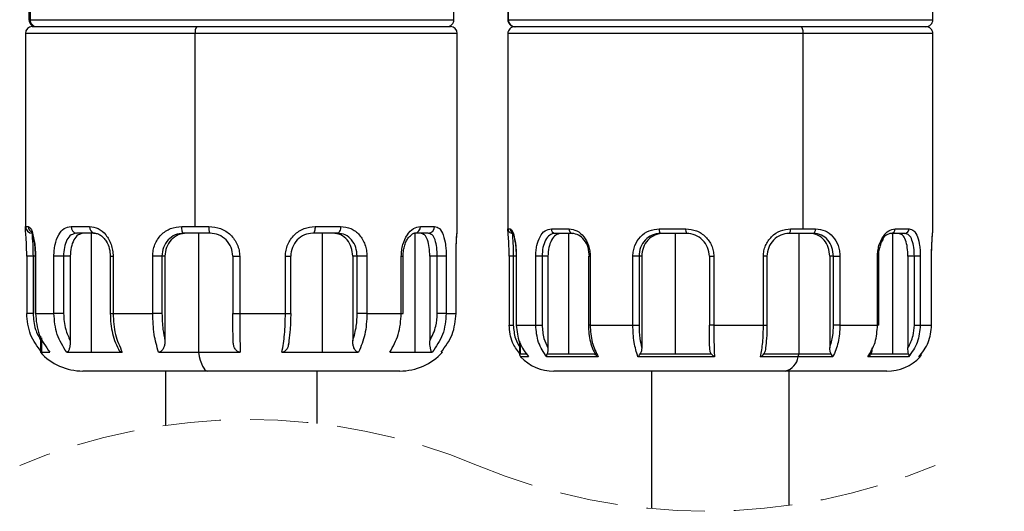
# Model space of a CAD drawing. Header units: millimetres. Extents: x 10 to 584, y 10 to 410.
# Tile 6 of 28: x 149 to 192, y 273 to 295. Entities that reach past the tile are written whole.
import ezdxf

# ---------------------------------------------------------------- set-up
doc = ezdxf.new("R2010")
doc.units = ezdxf.units.MM
doc.header["$LTSCALE"] = 2
doc.linetypes.add('SLD-实线', pattern=[0])
doc.linetypes.add('SLD-虚线', pattern=[1.905, 1.27, -0.635])
doc.layers.add('细实线层', color=7, linetype='SLD-实线')
doc.styles.add('SLDTEXTSTYLE1', font='txt')
doc.dimstyles.new('SLDDIMSTYLE1', dxfattribs={"dimtxt": 5, "dimasz": 5, "dimexe": 0, "dimexo": 0.0625, "dimgap": 1.25, "dimtad": 2, "dimrnd": 1e-09, "dimzin": 12, "dimdsep": 46, "dimtxsty": 'SLDTEXTSTYLE1', "dimsah": 1, "dimcen": 0.09, "dimadec": 0, "dimazin": 3, "dimtol": 1, "dimtp": 30, "dimtm": 30, "dimtfac": 1, "dimtdec": 0, "dimtofl": 0, "dimtmove": 0, "dimatfit": 3, "dimfxl": 1, "dimfrac": 2, "dimtolj": 1, "dimarcsym": 0})

# ---------------------------------------------------------------- blocks, each defined once
blk = doc.blocks.new('_D_1')
at = {"layer": '细实线层'}
for p, q in [((188.081, 327.375), (274.193, 327.375)), ((272.193, 327.375), (272.193, 247.969)), ((214.421, 247.969), (274.193, 247.969))]:
    blk.add_line(p, q, dxfattribs=at)
for points in [[(272.193, 327.375), (271.423, 322.375), (272.962, 322.375)], [(272.193, 247.969), (272.962, 252.969), (271.423, 252.969)]]:
    blk.add_solid(points, dxfattribs=at)
at = {"layer": '细实线层', "attachment_point": 1, "rotation": 90, "style": 'SLDTEXTSTYLE1'}
for s, insert, char_height in [('±30', (267.874, 290.4), 3.5), ('300', (266.375, 278.761), 5)]:
    blk.add_mtext(s, dxfattribs=dict(at, insert=insert, char_height=char_height))

msp = doc.modelspace()

# ---------------------------------------------------------------- linework, layer by layer
at = {"color": 7, "linetype": 'SLD-实线', "lineweight": 25}
for p, q in [((149.621207, 313.154859), (149.621207, 294.75486)), ((149.671807, 313.154859), (149.671807, 294.75486)), ((168.121208, 294.75486), (168.121208, 313.154859)), ((170.471204, 313.150269), (170.471204, 294.750263)), ((170.485098, 313.150269), (170.485098, 294.750263)), ((188.971204, 294.750263), (188.971204, 313.150269)), ((149.771207, 294.454862), (156.92644, 294.454862)), ((156.92644, 294.454862), (167.971207, 294.454862)), ((149.471208, 294.154857), (149.471208, 285.693792)), ((156.862325, 285.754857), (156.862325, 294.154857)), ((168.271207, 285.693792), (168.271207, 294.154857)), ((170.471204, 294.150268), (170.471204, 285.609913)), ((170.784648, 294.450265), (170.771204, 294.450265)), ((183.212747, 294.450265), (170.784648, 294.450265)), ((188.671205, 294.450265), (183.212747, 294.450265)), ((183.329782, 285.650265), (183.329782, 294.150268)), ((188.971204, 285.609913), (188.971204, 294.150268)), ((149.476759, 285.754857), (149.596123, 285.754857)), ((151.460783, 285.754857), (152.26526, 285.754857)), ((152.476089, 285.454859), (151.697287, 285.454859)), ((152.334071, 285.454859), (152.334071, 280.273345)), ((156.275339, 285.754857), (156.862325, 285.754857)), ((157.502759, 285.454859), (156.358186, 285.454859)), ((156.862325, 285.754857), (157.457646, 285.754857)), ((157.001238, 285.454859), (157.001238, 280.273345)), ((163.052131, 285.454859), (161.978974, 285.454859)), ((162.081428, 285.754857), (163.189963, 285.754857)), ((162.382669, 285.454859), (162.382669, 280.273345)), ((167.004532, 285.454859), (166.412701, 285.454859)), ((166.422842, 285.454859), (166.422842, 280.273345)), ((166.661323, 285.754857), (167.272663, 285.754857)), ((170.473606, 285.650265), (170.575637, 285.650265)), ((172.363635, 285.650265), (173.136978, 285.650265)), ((173.27934, 285.450269), (172.522718, 285.450269)), ((173.113665, 285.450269), (173.113665, 280.205277)), ((177.064005, 285.650265), (178.213269, 285.650265)), ((178.245873, 285.450269), (177.121458, 285.450269)), ((177.747191, 285.450269), (177.747191, 280.205277)), ((183.775933, 285.450269), (182.713213, 285.450269)), ((182.779335, 285.650265), (183.329782, 285.650265)), ((183.134724, 285.450269), (183.134724, 280.205277)), ((183.329782, 285.650265), (183.865541, 285.650265)), ((187.757225, 285.450269), (187.162123, 285.450269)), ((187.218408, 285.450269), (187.218408, 280.205277)), ((187.326563, 285.650265), (187.934816, 285.650265)), ((149.524934, 284.454857), (149.524934, 281.954859)), ((149.802232, 284.454857), (149.802232, 281.954859)), ((149.894742, 284.454857), (149.894742, 281.954859)), ((149.894742, 284.454857), (149.908704, 284.454857)), ((149.908704, 284.454857), (149.908704, 281.954859)), ((150.71184, 281.954859), (150.71184, 284.454857)), ((151.129707, 284.454857), (150.71184, 284.454857)), ((151.423409, 284.454857), (151.129707, 284.454857)), ((151.129707, 284.454857), (151.129707, 281.954859)), ((151.423409, 284.454857), (151.423409, 280.772296)), ((153.164617, 284.454857), (153.164617, 281.954859)), ((153.286378, 284.454857), (153.286378, 281.954859)), ((155.013574, 281.954859), (155.013574, 284.454857)), ((155.414173, 284.454857), (155.013574, 284.454857)), ((155.545329, 284.454857), (155.414173, 284.454857)), ((155.414173, 284.454857), (155.414173, 281.954859)), ((155.545329, 284.454857), (155.545329, 280.772296)), ((158.499628, 284.454857), (158.499628, 281.954859)), ((158.797267, 284.454857), (158.797267, 281.954859)), ((160.788794, 281.954859), (160.788794, 284.454857)), ((161.027594, 281.954859), (161.027594, 284.454857)), ((163.912276, 284.454857), (163.721025, 284.454857)), ((163.721025, 284.454857), (163.721025, 280.772296)), ((164.336399, 284.454857), (163.912276, 284.454857)), ((163.912276, 281.954859), (163.912276, 284.454857)), ((164.336399, 284.454857), (164.336399, 281.954859)), ((165.831561, 281.954859), (165.831561, 284.454857)), ((165.909422, 281.954859), (165.909422, 284.454857)), ((167.07562, 284.454857), (167.07562, 280.772296)), ((167.399157, 284.454857), (167.07562, 284.454857)), ((167.788013, 284.454857), (167.399157, 284.454857)), ((167.399157, 281.954859), (167.399157, 284.454857)), ((167.788013, 284.454857), (167.788013, 281.954859)), ((168.215709, 281.954859), (168.215709, 284.454857)), ((168.217481, 281.954859), (168.217481, 284.454857)), ((170.525937, 284.450267), (170.525937, 281.450269)), ((170.708373, 284.450267), (170.708373, 281.450269)), ((170.831784, 284.450267), (170.831784, 281.450269)), ((170.839753, 284.450267), (170.839753, 281.450269)), ((171.685998, 281.450269), (171.685998, 284.450267)), ((171.962626, 284.450267), (171.685998, 284.450267)), ((172.217984, 284.450267), (171.962626, 284.450267)), ((171.962626, 284.450267), (171.962626, 281.450269)), ((172.217984, 284.450267), (172.217984, 280.458731)), ((173.977898, 284.450267), (173.977898, 281.450269)), ((174.055394, 284.450267), (174.055394, 281.450269)), ((175.914026, 281.450269), (175.914026, 284.450267)), ((176.180392, 284.450267), (175.914026, 284.450267)), ((176.29693, 284.450267), (176.180392, 284.450267)), ((176.180392, 284.450267), (176.180392, 281.450269)), ((176.29693, 284.450267), (176.29693, 280.458731)), ((179.241366, 284.450267), (179.241366, 281.450269)), ((179.435182, 284.450267), (179.435182, 281.450269)), ((181.596266, 281.450269), (181.596266, 284.450267)), ((181.755724, 281.450269), (181.755724, 284.450267)), ((184.643917, 284.450267), (184.481896, 284.450267)), ((184.481896, 284.450267), (184.481896, 280.458731)), ((184.643917, 284.450267), (184.924221, 284.450267)), ((184.643917, 281.450269), (184.643917, 284.450267)), ((184.924221, 284.450267), (184.924221, 281.450269)), ((186.562296, 281.450269), (186.562296, 284.450267)), ((186.614381, 281.450269), (186.614381, 284.450267)), ((187.887938, 284.450267), (187.887938, 280.458731)), ((188.165877, 284.450267), (187.887938, 284.450267)), ((188.425885, 284.450267), (188.165877, 284.450267)), ((188.165877, 281.450269), (188.165877, 284.450267)), ((188.425885, 284.450267), (188.425885, 281.450269)), ((188.915262, 281.450269), (188.915262, 284.450267)), ((188.916472, 281.450269), (188.916472, 284.450267)), ((149.894742, 281.954859), (149.908704, 281.954859)), ((149.908704, 281.954859), (150.71184, 281.954859)), ((151.129707, 281.954859), (150.71184, 281.954859)), ((153.286378, 281.954859), (155.013574, 281.954859)), ((155.414173, 281.954859), (155.013574, 281.954859)), ((158.797267, 281.954859), (160.788794, 281.954859)), ((164.336399, 281.954859), (163.912276, 281.954859)), ((164.336399, 281.954859), (165.831561, 281.954859)), ((167.788013, 281.954859), (167.399157, 281.954859)), ((167.788013, 281.954859), (168.215709, 281.954859)), ((170.839753, 281.450269), (171.685998, 281.450269)), ((171.685998, 281.450269), (171.962626, 281.450269)), ((174.055394, 281.450269), (175.914026, 281.450269)), ((175.914026, 281.450269), (176.180392, 281.450269)), ((179.435182, 281.450269), (181.596266, 281.450269)), ((184.924221, 281.450269), (184.643917, 281.450269)), ((184.924221, 281.450269), (186.562296, 281.450269)), ((188.165877, 281.450269), (188.425885, 281.450269)), ((188.425885, 281.450269), (188.915262, 281.450269)), ((188.916472, 281.450269), (188.915262, 281.450269)), ((150.121208, 280.965683), (150.121208, 280.273345)), ((170.971205, 280.748506), (170.971205, 280.205277)), ((160.921438, 280.61336), (160.923142, 280.62283)), ((150.121208, 280.273345), (150.163868, 280.273345)), ((150.163868, 280.273345), (150.534309, 280.273345)), ((151.266457, 280.273345), (152.334071, 280.273345)), ((152.334071, 280.273345), (153.688147, 280.273345)), ((155.26268, 280.273345), (157.001238, 280.273345)), ((157.001238, 280.273345), (158.821739, 280.273345)), ((160.637238, 280.273345), (162.382669, 280.273345)), ((162.382669, 280.273345), (163.974225, 280.273345)), ((165.337232, 280.273345), (166.422842, 280.273345)), ((166.422842, 280.273345), (167.177532, 280.273345)), ((167.567425, 280.273345), (167.621207, 280.273345)), ((171.003994, 280.205277), (171.285862, 280.205277)), ((174.404571, 280.066942), (172.163032, 280.066942)), ((172.182831, 280.205277), (173.113665, 280.205277)), ((173.113665, 280.205277), (174.263705, 280.205277)), ((179.463595, 280.066942), (176.132445, 280.066942)), ((176.233743, 280.205277), (177.747191, 280.205277)), ((177.747191, 280.205277), (179.326128, 280.205277)), ((183.113051, 280.066942), (181.472642, 280.066942)), ((181.616747, 280.205277), (183.134724, 280.205277)), ((184.621016, 280.066942), (183.113051, 280.066942)), ((183.134724, 280.205277), (184.539456, 280.205277)), ((187.906877, 280.066942), (186.14385, 280.066942)), ((186.275718, 280.205277), (187.218408, 280.205277)), ((187.218408, 280.205277), (187.912376, 280.205277)), ((157.396603, 279.454862), (151.971207, 279.454862)), ((155.571207, 279.454862), (155.571207, 277.085711)), ((165.771207, 279.454862), (157.396603, 279.454862)), ((162.171207, 277.165999), (162.171207, 279.454862)), ((182.549549, 279.450265), (172.471205, 279.450265)), ((176.721204, 279.450265), (176.721204, 273.464126)), ((186.971205, 279.450265), (182.549549, 279.450265)), ((182.721205, 273.607005), (182.721205, 279.450265))]:
    msp.add_line(p, q, dxfattribs=at)
at = {"color": 8, "linetype": 'SLD-实线', "lineweight": 25}
for p, q in [((149.621207, 294.75486), (149.671807, 294.75486)), ((149.671807, 294.75486), (168.121208, 294.75486)), ((170.471204, 294.750263), (170.485098, 294.750263)), ((170.485098, 294.750263), (188.971204, 294.750263)), ((156.862325, 294.154857), (149.471208, 294.154857)), ((168.271207, 294.154857), (156.862325, 294.154857)), ((183.329782, 294.150268), (170.471204, 294.150268)), ((188.971204, 294.150268), (183.329782, 294.150268)), ((149.475844, 285.731253), (149.476759, 285.754857)), ((149.802232, 284.454857), (149.524934, 284.454857)), ((149.894742, 284.454857), (149.802232, 284.454857)), ((153.164641, 284.454857), (153.286378, 284.454857)), ((158.499628, 284.454857), (158.797267, 284.454857)), ((160.788794, 284.454857), (161.027594, 284.454857)), ((165.831561, 284.454857), (165.909422, 284.454857)), ((168.217481, 284.454857), (168.215709, 284.454857)), ((170.708373, 284.450267), (170.525937, 284.450267)), ((170.831784, 284.450267), (170.708373, 284.450267)), ((170.831784, 284.450267), (170.839753, 284.450267)), ((173.977898, 284.450267), (174.055394, 284.450267)), ((179.241366, 284.450267), (179.435182, 284.450267)), ((181.755724, 284.450267), (181.596266, 284.450267)), ((186.562296, 284.450267), (186.614381, 284.450267)), ((188.915262, 284.450267), (188.916472, 284.450267)), ((149.802232, 281.954859), (149.524934, 281.954859)), ((153.164617, 281.954859), (153.286378, 281.954859)), ((158.499628, 281.954859), (158.797267, 281.954859)), ((160.788794, 281.954859), (161.027594, 281.954859)), ((165.831561, 281.954859), (165.909422, 281.954859)), ((168.217481, 281.954859), (168.215709, 281.954859)), ((170.525937, 281.450269), (170.708373, 281.450269)), ((170.839753, 281.450269), (170.831784, 281.450269)), ((174.055394, 281.450269), (173.977898, 281.450269)), ((179.435182, 281.450269), (179.241366, 281.450269)), ((181.596266, 281.450269), (181.755724, 281.450269)), ((186.614381, 281.450269), (186.562296, 281.450269)), ((150.163868, 280.894187), (150.163868, 280.273345)), ((171.003994, 280.66383), (171.003994, 280.205277)), ((170.971205, 280.205277), (171.003994, 280.205277)), ((171.376321, 280.066942), (171.02676, 280.066942)), ((188.415649, 280.066942), (188.361825, 280.066942))]:
    msp.add_line(p, q, dxfattribs=at)
at = {"color": 7, "linetype": 'SLD-实线', "lineweight": 25, "flags": 128}
for points in [[(183.329782, 294.150268), (183.327533, 294.208792), (183.320873, 294.265074), (183.310058, 294.316937), (183.295503, 294.362401), (183.277768, 294.399706), (183.257534, 294.427429), (183.23558, 294.444499), (183.212747, 294.450265)], [(156.358186, 285.454859), (156.342024, 285.460626), (156.326482, 285.477695), (156.31216, 285.505419), (156.299605, 285.542731), (156.289301, 285.588187), (156.281646, 285.640058), (156.276932, 285.696332), (156.275339, 285.754857)], [(162.081428, 285.754857), (162.07946, 285.696332), (162.073629, 285.640058), (162.064163, 285.588187), (162.051421, 285.542731), (162.035895, 285.505419), (162.018182, 285.477695), (161.998963, 285.460626), (161.978974, 285.454859)], [(163.189963, 285.754857), (163.187315, 285.696332), (163.179472, 285.640058), (163.166734, 285.588187), (163.149593, 285.542731), (163.128706, 285.505419), (163.104876, 285.477695), (163.07902, 285.460626), (163.052131, 285.454859)], [(177.121458, 285.450269), (177.11025, 285.454107), (177.099472, 285.465491), (177.089539, 285.483968), (177.080833, 285.508846), (177.073688, 285.539155), (177.068379, 285.573726), (177.065109, 285.611247), (177.064005, 285.650265)], [(182.713213, 285.450269), (182.726113, 285.454107), (182.738517, 285.465491), (182.749949, 285.483968), (182.759969, 285.508846), (182.768192, 285.539155), (182.774302, 285.573726), (182.778065, 285.611247), (182.779335, 285.650265)], [(183.775933, 285.450269), (183.793415, 285.454107), (183.810224, 285.465491), (183.825717, 285.483968), (183.839296, 285.508846), (183.850439, 285.539155), (183.85872, 285.573726), (183.863819, 285.611247), (183.865541, 285.650265)], [(157.001238, 280.273345), (157.040733, 280.09015), (157.084085, 279.927162), (157.13082, 279.786144), (157.180437, 279.668619), (157.232396, 279.575867), (157.286133, 279.508886), (157.341066, 279.4684), (157.396603, 279.454862)]]:
    msp.add_lwpolyline(points, dxfattribs=at)
at = {"color": 7, "linetype": 'SLD-实线', "lineweight": 25}
for centre, radius, start, end in [((149.771213, 294.154858), 0.300005, 90.0010024, 180.0000649), ((149.921202, 294.754858), 0.299995, 179.9995362, 270.0011752), ((149.970985, 294.75404), 0.299179, 179.8429728, 269.8431176), ((157.261361, 294.226433), 0.405404, 145.704481, 190.1690794), ((167.821213, 294.754857), 0.299994, 269.9989398, 0.0006156), ((167.9712, 294.154855), 0.300007, 0.0003906, 89.9986311), ((170.771199, 294.75026), 0.299994, 179.9993844, 270.0010602), ((170.784873, 294.75004), 0.299775, 179.9574386, 269.9569416), ((188.671211, 294.750259), 0.299994, 269.9988769, 0.0007674), ((170.771199, 294.150271), 0.299994, 89.9989398, 180.0006156), ((188.671211, 294.150272), 0.299994, 359.9992326, 90.0011231), ((149.776672, 285.754772), 0.299913, 179.9838093, 269.9827412), ((151.733303, 285.726475), 0.273994, 174.0543855, 262.4467263), ((152.530108, 285.716903), 0.267554, 171.8448096, 258.3519215), ((157.990262, 285.68156), 0.537636, 172.1643889, 204.9395854), ((166.384353, 285.731373), 0.277963, 275.8535086, 4.8464208), ((166.987646, 285.739775), 0.285416, 273.391725, 3.0289417), ((170.673574, 285.650237), 0.199967, 179.9917976, 269.9944601), ((172.5458, 285.631897), 0.183088, 174.2421371, 262.7573431), ((173.313984, 285.625597), 0.178717, 172.0659509, 258.8223318), ((178.544399, 285.601592), 0.334687, 171.637772, 206.8804054), ((187.142429, 285.634063), 0.184846, 276.116235, 5.0285709), ((187.745321, 285.639686), 0.18979, 273.5960166, 3.1955228), ((151.971198, 281.954839), 2.499977, 222.2683303, 270.0002097), ((165.771218, 281.954835), 2.499973, 269.9997494, 317.7317106), ((171.171215, 280.205278), 0.200011, 180.0003948, 223.7603559), ((172.471207, 281.450274), 2.000009, 223.761881, 269.9999188), ((182.346986, 280.201156), 0.777733, 285.0969643, 350.0626917), ((182.725644, 280.198503), 0.409136, 341.2427928, 0.9486357), ((186.971202, 281.450272), 2.000007, 270.0000756, 316.2381446), ((188.271193, 280.205278), 0.200011, 316.2396441, 359.9996052)]:
    msp.add_arc(centre, radius, start, end, dxfattribs=at)
at = {"color": 8, "linetype": 'SLD-实线', "lineweight": 25}
for centre, radius, start, end in [((149.896511, 285.753948), 0.30039, 179.8267666, 241.1159855), ((170.775771, 285.649722), 0.200135, 179.8443146, 243.4647018)]:
    msp.add_arc(centre, radius, start, end, dxfattribs=at)
at = {"color": 7, "linetype": 'SLD-虚线', "lineweight": 18}
for centre, start, end in [((159.183707, 251.43636), 67.3801351, 112.6198649), ((179.108705, 299.256356), 247.3801351, 292.6198649)]:
    msp.add_arc(centre, 25.902498, start, end, dxfattribs=at)
at = {"color": 7, "linetype": 'SLD-实线', "lineweight": 25}
for points, knots in [([(149.526705, 284.454857), (149.526221, 284.540765), (149.525272, 284.709116), (149.513818, 285.018235), (149.500753, 285.333621), (149.468693, 285.590431), (149.474616, 285.707069), (149.475844, 285.731253)], [0, 0, 0, 0, 0.201669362, 0.395207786, 0.726027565, 0.943194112, 1, 1, 1, 1]), ([(149.596123, 285.754857), (149.63062, 285.724654), (149.740324, 285.628608), (149.806902, 285.333808), (149.875486, 285.022367), (149.903995, 284.709865), (149.907115, 284.540932), (149.908704, 284.454857)], [0, 0, 0, 0, 0.099089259, 0.315112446, 0.629155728, 0.811046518, 1, 1, 1, 1]), ([(149.776581, 285.454859), (149.77178, 285.429618), (149.753436, 285.333179), (149.784049, 285.126109), (149.795308, 284.818975), (149.799801, 284.582718), (149.802232, 284.454857)], [0, 0, 0, 0, 0.076671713, 0.292945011, 0.617344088, 1, 1, 1, 1]), ([(149.778248, 285.466996), (149.776759, 285.460914), (149.769962, 285.433163), (149.797102, 285.363662), (149.818888, 285.236624), (149.857279, 285.040137), (149.887592, 284.771876), (149.892264, 284.568025), (149.894857, 284.454857)], [0, 0, 0, 0, 0.018201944, 0.083057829, 0.207764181, 0.401852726, 0.667940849, 1, 1, 1, 1]), ([(150.71184, 284.454857), (150.714275, 284.540885), (150.719074, 284.710385), (150.770842, 285.026845), (150.883467, 285.362808), (151.123753, 285.687622), (151.354028, 285.73356), (151.460783, 285.754857)], [0, 0, 0, 0, 0.1572302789, 0.3097873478, 0.5835151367, 0.8069177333, 1, 1, 1, 1]), ([(151.697287, 285.454859), (151.613717, 285.438193), (151.434697, 285.402491), (151.254232, 285.148218), (151.149125, 284.827838), (151.136422, 284.583842), (151.129707, 284.454857)], [0, 0, 0, 0, 0.196616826, 0.421181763, 0.694018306, 1, 1, 1, 1]), ([(151.997087, 285.454859), (151.9153, 285.437673), (151.737852, 285.400387), (151.55643, 285.148225), (151.444381, 284.828687), (151.430651, 284.583952), (151.423409, 284.454857)], [0, 0, 0, 0, 0.193284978, 0.419358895, 0.693717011, 1, 1, 1, 1]), ([(152.26526, 285.754857), (152.393367, 285.733768), (152.666241, 285.688848), (153.000813, 285.383137), (153.188768, 285.036834), (153.274256, 284.713159), (153.282319, 284.541347), (153.286378, 284.454857)], [0, 0, 0, 0, 0.211202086, 0.449869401, 0.715856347, 0.856961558, 1, 1, 1, 1]), ([(152.437726, 285.459866), (152.489998, 285.456059), (152.597447, 285.448234), (152.746391, 285.369737), (152.877738, 285.256898), (153.021465, 285.067854), (153.139943, 284.796292), (153.156584, 284.56604), (153.164619, 284.454857)], [0, 0, 0, 0, 0.114370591, 0.235097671, 0.362358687, 0.493960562, 0.755646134, 1, 1, 1, 1]), ([(155.013574, 284.454857), (155.018185, 284.541275), (155.027384, 284.713684), (155.126251, 285.041743), (155.355679, 285.400935), (155.778178, 285.698957), (156.109439, 285.736203), (156.275339, 285.754857)], [0, 0, 0, 0, 0.129026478, 0.257417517, 0.508013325, 0.753605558, 1, 1, 1, 1]), ([(156.358186, 285.454859), (156.231492, 285.440152), (155.978962, 285.410838), (155.66459, 285.17659), (155.454048, 284.844288), (155.427559, 284.585593), (155.414173, 284.454857)], [0, 0, 0, 0, 0.247563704, 0.493452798, 0.744007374, 1, 1, 1, 1]), ([(156.492065, 285.454859), (156.365991, 285.439944), (156.113846, 285.410115), (155.79949, 285.176207), (155.586127, 284.844806), (155.559013, 284.58565), (155.545329, 284.454857)], [0, 0, 0, 0, 0.246383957, 0.49275918, 0.744002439, 1, 1, 1, 1]), ([(157.457646, 285.754857), (157.629452, 285.736017), (157.97381, 285.698258), (158.419386, 285.40516), (158.672125, 285.045955), (158.781937, 284.715149), (158.79216, 284.541575), (158.797267, 284.454857)], [0, 0, 0, 0, 0.24855134, 0.498178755, 0.747989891, 0.874094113, 1, 1, 1, 1]), ([(158.499877, 284.454857), (158.484708, 284.586409), (158.454426, 284.849024), (158.22251, 285.179416), (157.893192, 285.409841), (157.632586, 285.43989), (157.502759, 285.454859)], [0, 0, 0, 0, 0.2514034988, 0.5018706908, 0.7518441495, 1, 1, 1, 1]), ([(160.788794, 284.454857), (160.793789, 284.541541), (160.803778, 284.714899), (160.910763, 285.04472), (161.154914, 285.401942), (161.583998, 285.696743), (161.916909, 285.735636), (162.081428, 285.754857)], [0, 0, 0, 0, 0.128300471, 0.256587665, 0.509035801, 0.757372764, 1, 1, 1, 1]), ([(161.978974, 285.454859), (161.855274, 285.439509), (161.604051, 285.408335), (161.288024, 285.176706), (161.063442, 284.847727), (161.033939, 284.586289), (161.019108, 284.454857)], [0, 0, 0, 0, 0.2413399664, 0.4901340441, 0.7436763, 1, 1, 1, 1]), ([(163.721025, 284.454857), (163.708511, 284.585427), (163.684051, 284.840659), (163.495732, 285.171853), (163.2084, 285.409313), (162.973199, 285.43979), (162.856908, 285.454859)], [0, 0, 0, 0, 0.266727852, 0.521387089, 0.763359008, 1, 1, 1, 1]), ([(163.912276, 284.454857), (163.900619, 284.585048), (163.877825, 284.839624), (163.692949, 285.171355), (163.405879, 285.410253), (163.169731, 285.44003), (163.052131, 285.454859)], [0, 0, 0, 0, 0.265880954, 0.519902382, 0.760915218, 1, 1, 1, 1]), ([(163.189963, 285.754857), (163.343088, 285.736), (163.651492, 285.698022), (164.036155, 285.393886), (164.236996, 285.037726), (164.324197, 284.712782), (164.332315, 284.541183), (164.336399, 284.454857)], [0, 0, 0, 0, 0.2372766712, 0.4778910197, 0.7321976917, 0.8652776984, 1, 1, 1, 1]), ([(165.831561, 284.454857), (165.834933, 284.5412), (165.841603, 284.712012), (165.91168, 285.031877), (166.061779, 285.368119), (166.326039, 285.680429), (166.558067, 285.731936), (166.661323, 285.754857)], [0, 0, 0, 0, 0.154709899, 0.306064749, 0.583206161, 0.814522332, 1, 1, 1, 1]), ([(166.317462, 285.423909), (166.318099, 285.424506), (166.353494, 285.457663), (166.406192, 285.458774), (166.457941, 285.459866)], [0, 0, 0, 0, 0.018006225, 1, 1, 1, 1]), ([(167.07562, 284.454857), (167.070936, 284.584058), (167.062195, 284.825195), (166.98806, 285.13435), (166.877082, 285.38904), (166.734271, 285.435388), (166.674274, 285.454859)], [0, 0, 0, 0, 0.334092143, 0.623540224, 0.84184525, 1, 1, 1, 1]), ([(167.399157, 284.454857), (167.39522, 284.583702), (167.38787, 284.824194), (167.320771, 285.133286), (167.212093, 285.391388), (167.066776, 285.435825), (167.004532, 285.454859)], [0, 0, 0, 0, 0.332669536, 0.620935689, 0.837634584, 1, 1, 1, 1]), ([(167.272663, 285.754857), (167.350759, 285.730453), (167.535347, 285.672772), (167.679178, 285.342531), (167.75106, 285.023037), (167.783395, 284.709404), (167.786455, 284.540748), (167.788013, 284.454857)], [0, 0, 0, 0, 0.157599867, 0.372506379, 0.662125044, 0.82793107, 1, 1, 1, 1]), ([(168.217481, 284.454857), (168.219089, 284.613845), (168.221957, 284.897318), (168.245093, 285.259298), (168.257376, 285.504294), (168.27304, 285.632813), (168.268805, 285.682291), (168.268181, 285.689582)], [0, 0, 0, 0, 0.385837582, 0.687942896, 0.879564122, 0.982253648, 1, 1, 1, 1]), ([(170.527146, 284.450267), (170.526681, 284.529381), (170.525768, 284.684421), (170.515557, 284.969239), (170.501193, 285.260578), (170.474078, 285.504952), (170.473703, 285.620535), (170.473606, 285.650265)], [0, 0, 0, 0, 0.197519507, 0.387085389, 0.71151231, 0.92579559, 1, 1, 1, 1]), ([(170.575637, 285.650265), (170.604992, 285.621758), (170.700149, 285.529351), (170.753462, 285.258727), (170.812128, 284.971199), (170.835789, 284.684039), (170.838415, 284.529181), (170.839753, 284.450267)], [0, 0, 0, 0, 0.096655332, 0.313314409, 0.628976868, 0.810932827, 1, 1, 1, 1]), ([(170.673554, 285.450269), (170.671238, 285.425081), (170.662299, 285.327872), (170.688686, 285.122512), (170.702322, 284.814646), (170.706246, 284.578336), (170.708373, 284.450267)], [0, 0, 0, 0, 0.075677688, 0.292066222, 0.616332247, 1, 1, 1, 1]), ([(170.710297, 285.454159), (170.709177, 285.454201), (170.673739, 285.455525), (170.752696, 285.327778), (170.75293, 285.218488), (170.80042, 285.012625), (170.824123, 284.757438), (170.829146, 284.559501), (170.831917, 284.450267)], [0, 0, 0, 0, 0.003235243, 0.102298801, 0.228054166, 0.419244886, 0.679503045, 1, 1, 1, 1]), ([(171.685998, 284.450267), (171.688209, 284.529483), (171.692563, 284.685534), (171.739433, 284.97695), (171.84134, 285.285963), (172.057168, 285.586737), (172.267054, 285.630245), (172.363635, 285.650265)], [0, 0, 0, 0, 0.157880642, 0.311019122, 0.585609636, 0.809315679, 1, 1, 1, 1]), ([(172.522718, 285.450269), (172.441182, 285.433385), (172.264833, 285.396867), (172.087798, 285.143394), (171.982223, 284.823759), (171.969409, 284.579553), (171.962626, 284.450267)], [0, 0, 0, 0, 0.193168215, 0.417793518, 0.691774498, 1, 1, 1, 1]), ([(172.781611, 285.450269), (172.701249, 285.433049), (172.525985, 285.395494), (172.348332, 285.14348), (172.239297, 284.824163), (172.225357, 284.579624), (172.217984, 284.450267)], [0, 0, 0, 0, 0.191024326, 0.416610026, 0.691398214, 1, 1, 1, 1]), ([(173.136978, 285.650265), (173.253386, 285.630398), (173.501716, 285.588016), (173.802116, 285.302897), (173.968988, 284.984058), (174.044678, 284.686897), (174.051804, 284.529539), (174.055394, 284.450267)], [0, 0, 0, 0, 0.210095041, 0.448190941, 0.715094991, 0.856474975, 1, 1, 1, 1]), ([(174.022553, 284.450267), (174.011058, 284.58042), (173.988735, 284.833193), (173.81748, 285.155979), (173.577253, 285.396245), (173.373904, 285.433121), (173.27934, 285.450269)], [0, 0, 0, 0, 0.285039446, 0.553582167, 0.792400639, 1, 1, 1, 1]), ([(175.914026, 284.450267), (175.918212, 284.529836), (175.926561, 284.688507), (176.016208, 284.990348), (176.224246, 285.321508), (176.609235, 285.598122), (176.912479, 285.632892), (177.064005, 285.650265)], [0, 0, 0, 0, 0.129521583, 0.258283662, 0.509067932, 0.754689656, 1, 1, 1, 1]), ([(177.121458, 285.450269), (176.995702, 285.435549), (176.744324, 285.406124), (176.431256, 285.172234), (176.220474, 284.840188), (176.19386, 284.58129), (176.180392, 284.450267)], [0, 0, 0, 0, 0.246211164, 0.49215505, 0.742990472, 1, 1, 1, 1]), ([(177.23961, 285.450269), (177.11429, 285.4354), (176.863234, 285.405611), (176.550022, 285.172227), (176.338823, 284.840179), (176.311009, 284.581301), (176.29693, 284.450267)], [0, 0, 0, 0, 0.2454883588, 0.4917881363, 0.7427631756, 1, 1, 1, 1]), ([(178.213269, 285.650265), (178.371087, 285.632585), (178.687115, 285.59718), (179.093781, 285.324099), (179.322442, 284.992666), (179.42139, 284.688765), (179.430585, 284.529754), (179.435182, 284.450267)], [0, 0, 0, 0, 0.2488220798, 0.4982614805, 0.7483305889, 0.8741951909, 1, 1, 1, 1]), ([(179.241647, 284.450267), (179.226567, 284.581499), (179.196426, 284.843783), (178.965308, 285.174036), (178.636426, 285.40502), (178.375858, 285.435209), (178.245873, 285.450269)], [0, 0, 0, 0, 0.250977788, 0.501611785, 0.75137937, 1, 1, 1, 1]), ([(181.596266, 284.450267), (181.600786, 284.529901), (181.609822, 284.689087), (181.706635, 284.992394), (181.928438, 285.322174), (182.321429, 285.596149), (182.627804, 285.632357), (182.779335, 285.650265)], [0, 0, 0, 0, 0.1282204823, 0.256312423, 0.5085864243, 0.7569488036, 1, 1, 1, 1]), ([(182.713213, 285.450269), (182.588782, 285.434972), (182.336626, 285.403973), (182.019486, 285.172299), (181.794865, 284.843081), (181.765427, 284.581678), (181.750628, 284.450267)], [0, 0, 0, 0, 0.242323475, 0.491060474, 0.744151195, 1, 1, 1, 1]), ([(184.481896, 284.450267), (184.469712, 284.580579), (184.445821, 284.836086), (184.254921, 285.166766), (183.965723, 285.404646), (183.72899, 285.435151), (183.611669, 285.450269)], [0, 0, 0, 0, 0.265151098, 0.519892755, 0.762065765, 1, 1, 1, 1]), ([(184.643917, 284.450267), (184.631986, 284.580528), (184.608619, 284.835639), (184.420278, 285.167038), (184.131057, 285.405333), (183.893886, 285.435344), (183.775933, 285.450269)], [0, 0, 0, 0, 0.265108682, 0.519205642, 0.760885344, 1, 1, 1, 1]), ([(183.865541, 285.650265), (184.007192, 285.632628), (184.292545, 285.597098), (184.64744, 285.315117), (184.832703, 284.986458), (184.912992, 284.687278), (184.920463, 284.529588), (184.924221, 284.450267)], [0, 0, 0, 0, 0.2378488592, 0.4791438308, 0.7333466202, 0.8658690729, 1, 1, 1, 1]), ([(186.562296, 284.450267), (186.565352, 284.529596), (186.571396, 284.686518), (186.634985, 284.980888), (186.771844, 285.29143), (187.015258, 285.581297), (187.230476, 285.628978), (187.326563, 285.650265)], [0, 0, 0, 0, 0.154027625, 0.304682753, 0.581287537, 0.813059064, 1, 1, 1, 1]), ([(187.162123, 285.450269), (187.083884, 285.432215), (186.910186, 285.392132), (186.804827, 285.246532), (186.746925, 285.166514)], [0, 0, 0, 0, 0.450428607, 1, 1, 1, 1]), ([(187.887938, 284.450267), (187.883272, 284.579157), (187.874542, 284.820329), (187.797791, 285.129926), (187.68229, 285.385115), (187.537026, 285.43087), (187.475438, 285.450269)], [0, 0, 0, 0, 0.3314482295, 0.6201891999, 0.8389685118, 1, 1, 1, 1]), ([(188.165877, 284.450267), (188.161547, 284.579127), (188.153452, 284.81998), (188.081306, 285.129758), (187.966922, 285.386793), (187.820157, 285.431219), (187.757225, 285.450269)], [0, 0, 0, 0, 0.331061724, 0.6187884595, 0.8365375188, 1, 1, 1, 1]), ([(187.934816, 285.650265), (188.00857, 285.62763), (188.181962, 285.574414), (188.320666, 285.269093), (188.390079, 284.973184), (188.421415, 284.684242), (188.424377, 284.529199), (188.425885, 284.450267)], [0, 0, 0, 0, 0.160241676, 0.376721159, 0.665365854, 0.829640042, 1, 1, 1, 1]), ([(188.916472, 284.450267), (188.917216, 284.545495), (188.918636, 284.727189), (188.928721, 284.980805), (188.941098, 285.194215), (188.954027, 285.369504), (188.961573, 285.472899), (188.9651, 285.521236)], [0, 0, 0, 0, 0.266398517, 0.508289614, 0.709972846, 0.864412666, 1, 1, 1, 1]), ([(165.909421, 284.454857), (165.91329, 284.541276), (165.920596, 284.704488), (165.974502, 284.929258), (166.049508, 285.113224), (166.150059, 285.289514), (166.255629, 285.374268), (166.317462, 285.423909)], [0, 0, 0, 0, 0.2375823, 0.448697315, 0.631513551, 0.78417685, 1, 1, 1, 1]), ([(186.614381, 284.450267), (186.618081, 284.534501), (186.6251, 284.694288), (186.680332, 284.91386), (186.74374, 285.080168), (186.799604, 285.164759), (186.819013, 285.194148)], [0, 0, 0, 0, 0.322534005, 0.611828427, 0.865138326, 1, 1, 1, 1]), ([(150.17499, 280.273345), (149.990198, 280.520899), (149.617187, 281.020598), (149.55705, 281.641537), (149.526705, 281.954859)], [0, 0, 0, 0, 0.49540552, 1, 1, 1, 1]), ([(149.802232, 281.954859), (149.821253, 281.72093), (149.855332, 281.301832), (150.057134, 280.934564), (150.146296, 280.772296)], [0, 0, 0, 0, 0.558172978, 1, 1, 1, 1]), ([(149.908704, 281.954859), (149.937545, 281.642056), (149.994463, 281.024723), (150.355975, 280.521557), (150.534309, 280.273345)], [0, 0, 0, 0, 0.506700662, 1, 1, 1, 1]), ([(151.266457, 280.273345), (151.108348, 280.523485), (150.783641, 281.037197), (150.736187, 281.643686), (150.71184, 281.954859)], [0, 0, 0, 0, 0.486926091, 1, 1, 1, 1]), ([(151.129707, 281.954859), (151.145272, 281.72219), (151.172889, 281.309359), (151.347296, 280.935465), (151.423409, 280.772296)], [0, 0, 0, 0, 0.563594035, 1, 1, 1, 1]), ([(153.164619, 281.954859), (153.169463, 281.807247), (153.179088, 281.513898), (153.258578, 281.086623), (153.377981, 280.682818), (153.502412, 280.438502), (153.563043, 280.319457)], [0, 0, 0, 0, 0.2602319, 0.517157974, 0.764731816, 1, 1, 1, 1]), ([(153.286378, 281.954859), (153.302235, 281.647059), (153.332423, 281.061071), (153.573635, 280.526923), (153.688147, 280.273345)], [0, 0, 0, 0, 0.5252669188, 1, 1, 1, 1]), ([(155.26268, 280.273345), (155.191699, 280.529309), (155.039227, 281.079131), (155.022509, 281.649838), (155.013574, 281.954859)], [0, 0, 0, 0, 0.465538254, 1, 1, 1, 1]), ([(155.414173, 281.954859), (155.420373, 281.72539), (155.431131, 281.327247), (155.511346, 280.937438), (155.545329, 280.772296)], [0, 0, 0, 0, 0.576348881, 1, 1, 1, 1]), ([(158.513965, 280.772296), (158.509465, 280.985826), (158.501159, 281.379973), (158.50028, 281.774204), (158.499877, 281.954859)], [0, 0, 0, 0, 0.541753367, 1, 1, 1, 1]), ([(158.797267, 281.954859), (158.798088, 281.651807), (158.799606, 281.091201), (158.814772, 280.530803), (158.821739, 280.273345)], [0, 0, 0, 0, 0.540580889, 1, 1, 1, 1]), ([(160.637238, 280.273345), (160.680409, 280.530258), (160.773917, 281.086722), (160.783588, 281.651066), (160.788794, 281.954859)], [0, 0, 0, 0, 0.4616870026, 1, 1, 1, 1]), ([(161.019108, 281.954859), (161.015336, 281.72595), (161.008817, 281.330219), (160.958733, 280.937744), (160.93762, 280.772296)], [0, 0, 0, 0, 0.578448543, 1, 1, 1, 1]), ([(163.721025, 280.772296), (163.782119, 280.984319), (163.893592, 281.37118), (163.906461, 281.773179), (163.912276, 281.954859)], [0, 0, 0, 0, 0.548059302, 1, 1, 1, 1]), ([(164.336399, 281.954859), (164.322485, 281.647858), (164.296133, 281.066393), (164.077449, 280.527645), (163.974225, 280.273345)], [0, 0, 0, 0, 0.527979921, 1, 1, 1, 1]), ([(165.337232, 280.273345), (165.478145, 280.524962), (165.770599, 281.047173), (165.810754, 281.645054), (165.831561, 281.954859)], [0, 0, 0, 0, 0.481828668, 1, 1, 1, 1]), ([(167.07562, 280.772296), (167.178981, 280.981547), (167.363922, 281.355956), (167.388372, 281.77154), (167.399157, 281.954859)], [0, 0, 0, 0, 0.5588855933, 1, 1, 1, 1]), ([(167.788013, 281.954859), (167.760159, 281.642403), (167.705337, 281.027438), (167.35156, 280.521984), (167.177532, 280.273345)], [0, 0, 0, 0, 0.5080871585, 1, 1, 1, 1]), ([(167.567425, 280.273345), (167.752217, 280.520899), (168.125229, 281.020598), (168.185365, 281.641537), (168.215709, 281.954859)], [0, 0, 0, 0, 0.4954056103, 1, 1, 1, 1]), ([(170.971205, 280.236949), (170.857682, 280.386696), (170.588042, 280.742378), (170.549476, 281.190698), (170.527146, 281.450269)], [0, 0, 0, 0, 0.421014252, 1, 1, 1, 1]), ([(170.708373, 281.450269), (170.724831, 281.253396), (170.754305, 280.90082), (170.928212, 280.594158), (171.005012, 280.458731)], [0, 0, 0, 0, 0.558382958, 1, 1, 1, 1]), ([(170.839753, 281.450269), (170.864391, 281.192463), (170.913297, 280.680734), (171.222763, 280.270501), (171.376321, 280.066942)], [0, 0, 0, 0, 0.503795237, 1, 1, 1, 1]), ([(172.163032, 280.066942), (172.0265, 280.272195), (171.747601, 280.691477), (171.706817, 281.193834), (171.685998, 281.450269)], [0, 0, 0, 0, 0.489535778, 1, 1, 1, 1]), ([(171.962626, 281.450269), (171.976206, 281.25445), (172.000293, 280.907142), (172.151869, 280.594918), (172.217984, 280.458731)], [0, 0, 0, 0, 0.563817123, 1, 1, 1, 1]), ([(173.977898, 281.450269), (173.982123, 281.32696), (173.990511, 281.082136), (174.060628, 280.726897), (174.153132, 280.422742), (174.245249, 280.250826), (174.282199, 280.181867)], [0, 0, 0, 0, 0.280413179, 0.556748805, 0.822202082, 1, 1, 1, 1]), ([(174.055394, 281.450269), (174.069016, 281.196708), (174.095045, 280.712193), (174.304656, 280.27523), (174.404571, 280.066942)], [0, 0, 0, 0, 0.523328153, 1, 1, 1, 1]), ([(176.132445, 280.066942), (176.069963, 280.27741), (175.936046, 280.728507), (175.921686, 281.199192), (175.914026, 281.450269)], [0, 0, 0, 0, 0.466569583, 1, 1, 1, 1]), ([(176.180392, 281.450269), (176.185881, 281.257293), (176.195388, 280.923044), (176.266763, 280.596673), (176.29693, 280.458731)], [0, 0, 0, 0, 0.577342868, 1, 1, 1, 1]), ([(179.257431, 280.458731), (179.252393, 280.637356), (179.243072, 280.967807), (179.242096, 281.298385), (179.241647, 281.450269)], [0, 0, 0, 0, 0.540550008, 1, 1, 1, 1]), ([(179.435182, 281.450269), (179.436104, 281.201016), (179.437809, 280.73974), (179.455475, 280.278807), (179.463595, 280.066942)], [0, 0, 0, 0, 0.540355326, 1, 1, 1, 1]), ([(181.472642, 280.066942), (181.507991, 280.278375), (181.584533, 280.736191), (181.592161, 281.200429), (181.596266, 281.450269)], [0, 0, 0, 0, 0.461829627, 1, 1, 1, 1]), ([(181.750628, 281.450269), (181.747564, 281.257874), (181.74228, 280.926118), (181.701123, 280.596988), (181.683834, 280.458731)], [0, 0, 0, 0, 0.579930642, 1, 1, 1, 1]), ([(184.481896, 280.458731), (184.533625, 280.636071), (184.628197, 280.960285), (184.639016, 281.297504), (184.643917, 281.450269)], [0, 0, 0, 0, 0.54698625, 1, 1, 1, 1]), ([(184.924221, 281.450269), (184.912856, 281.197658), (184.891304, 280.718586), (184.707773, 280.276106), (184.621016, 280.066942)], [0, 0, 0, 0, 0.527291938, 1, 1, 1, 1]), ([(186.14385, 280.066942), (186.263604, 280.273692), (186.511363, 280.701437), (186.544946, 281.195177), (186.562296, 281.450269)], [0, 0, 0, 0, 0.483349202, 1, 1, 1, 1]), ([(187.887938, 280.458731), (187.976686, 280.633599), (188.135585, 280.946693), (188.1566, 281.296038), (188.165877, 281.450269)], [0, 0, 0, 0, 0.558516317, 1, 1, 1, 1]), ([(188.425885, 281.450269), (188.402404, 281.192866), (188.355979, 280.683958), (188.055416, 280.271018), (187.906877, 280.066942)], [0, 0, 0, 0, 0.505795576, 1, 1, 1, 1]), ([(188.361825, 280.066942), (188.520206, 280.269991), (188.838143, 280.677596), (188.889493, 281.192077), (188.915262, 281.450269)], [0, 0, 0, 0, 0.498151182, 1, 1, 1, 1]), ([(151.423409, 280.772296), (151.422084, 280.715237), (151.419637, 280.60983), (151.398471, 280.480749), (151.371581, 280.38964), (151.343827, 280.332113), (151.312146, 280.285317), (151.280024, 280.2769), (151.266457, 280.273345)], [0, 0, 0, 0, 0.310409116, 0.573430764, 0.710777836, 0.823929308, 0.925634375, 1, 1, 1, 1]), ([(155.545329, 280.772296), (155.542957, 280.71504), (155.538519, 280.607951), (155.500126, 280.477498), (155.451426, 280.386995), (155.400037, 280.327453), (155.337115, 280.282355), (155.28676, 280.27626), (155.26268, 280.273345)], [0, 0, 0, 0, 0.273081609, 0.510760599, 0.642400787, 0.760905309, 0.885665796, 1, 1, 1, 1]), ([(158.821739, 280.273345), (158.795482, 280.276184), (158.741273, 280.282044), (158.672392, 280.32665), (158.616171, 280.386281), (158.563231, 280.476591), (158.521361, 280.607348), (158.516537, 280.714935), (158.513965, 280.772296)], [0, 0, 0, 0, 0.121351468, 0.250530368, 0.370186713, 0.500897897, 0.73390302, 1, 1, 1, 1]), ([(160.93762, 280.772296), (160.935124, 280.715007), (160.930447, 280.607647), (160.889867, 280.477001), (160.838332, 280.386587), (160.783553, 280.326893), (160.716226, 280.282093), (160.662981, 280.276197), (160.637238, 280.273345)], [0, 0, 0, 0, 0.267844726, 0.50194519, 0.632789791, 0.752094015, 0.880136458, 1, 1, 1, 1]), ([(163.974225, 280.273345), (163.952638, 280.276352), (163.906698, 280.28275), (163.850808, 280.328273), (163.805094, 280.387506), (163.761442, 280.478165), (163.727121, 280.608367), (163.723153, 280.715049), (163.721025, 280.772296)], [0, 0, 0, 0, 0.105773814, 0.225094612, 0.341974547, 0.474665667, 0.718097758, 1, 1, 1, 1]), ([(167.177532, 280.273345), (167.168704, 280.277412), (167.144722, 280.288458), (167.127911, 280.334257), (167.109302, 280.390344), (167.09215, 280.481591), (167.07805, 280.610189), (167.076475, 280.715229), (167.07562, 280.772296)], [0, 0, 0, 0, 0.054079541, 0.146910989, 0.258928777, 0.399507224, 0.673760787, 1, 1, 1, 1]), ([(153.688147, 280.273345), (153.666915, 280.276382), (153.621815, 280.282831), (153.571241, 280.323541), (153.548104, 280.357054), (153.53845, 280.371037)], [0, 0, 0, 0, 0.341415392, 0.725190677, 1, 1, 1, 1]), ([(172.217984, 280.458731), (172.217265, 280.414634), (172.215864, 280.328696), (172.193648, 280.24569), (172.182831, 280.205277)], [0, 0, 0, 0, 0.513120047, 1, 1, 1, 1]), ([(176.29693, 280.458731), (176.295385, 280.414139), (176.292302, 280.325166), (176.253232, 280.245177), (176.233743, 280.205277)], [0, 0, 0, 0, 0.501177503, 1, 1, 1, 1]), ([(179.326128, 280.205277), (179.304972, 280.244921), (179.262691, 280.324155), (179.259184, 280.413893), (179.257431, 280.458731)], [0, 0, 0, 0, 0.500351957, 1, 1, 1, 1]), ([(181.683834, 280.458731), (181.682158, 280.414058), (181.678801, 280.324548), (181.637457, 280.245082), (181.616747, 280.205277)], [0, 0, 0, 0, 0.499088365, 1, 1, 1, 1]), ([(184.539456, 280.205277), (184.521751, 280.245181), (184.485951, 280.325868), (184.483257, 280.414123), (184.481896, 280.458731)], [0, 0, 0, 0, 0.494556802, 1, 1, 1, 1]), ([(186.321079, 280.458731), (186.32013, 280.414474), (186.318268, 280.327589), (186.289723, 280.245535), (186.275718, 280.205277)], [0, 0, 0, 0, 0.50937731, 1, 1, 1, 1]), ([(187.912376, 280.205277), (187.904883, 280.245687), (187.889352, 280.329444), (187.88842, 280.414639), (187.887938, 280.458731)], [0, 0, 0, 0, 0.482460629, 1, 1, 1, 1]), ([(172.163032, 280.066942), (172.161964, 280.087617), (172.159522, 280.134878), (172.174439, 280.179932), (172.182831, 280.205277)], [0, 0, 0, 0, 0.437451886, 1, 1, 1, 1]), ([(174.404571, 280.066942), (174.376337, 280.085969), (174.32081, 280.123389), (174.282523, 280.178291), (174.263705, 280.205277)], [0, 0, 0, 0, 0.508477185, 1, 1, 1, 1]), ([(176.132445, 280.066942), (176.148598, 280.087301), (176.184143, 280.132103), (176.216235, 280.179447), (176.233743, 280.205277)], [0, 0, 0, 0, 0.4544170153, 1, 1, 1, 1]), ([(179.463595, 280.066942), (179.438882, 280.086658), (179.387741, 280.127458), (179.347119, 280.178764), (179.326128, 280.205277)], [0, 0, 0, 0, 0.483238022, 1, 1, 1, 1]), ([(181.472642, 280.066942), (181.499357, 280.086428), (181.553633, 280.126019), (181.595491, 280.178584), (181.616747, 280.205277)], [0, 0, 0, 0, 0.49218699, 1, 1, 1, 1]), ([(184.621016, 280.066942), (184.60916, 280.087509), (184.582426, 280.133887), (184.55482, 280.179752), (184.539456, 280.205277)], [0, 0, 0, 0, 0.443475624, 1, 1, 1, 1]), ([(186.275718, 280.205277), (186.25897, 280.178228), (186.224722, 280.122918), (186.171198, 280.085871), (186.14385, 280.066942)], [0, 0, 0, 0, 0.489035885, 1, 1, 1, 1]), ([(187.912376, 280.205277), (187.917482, 280.179553), (187.926761, 280.132813), (187.913044, 280.087373), (187.906877, 280.066942)], [0, 0, 0, 0, 0.550364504, 1, 1, 1, 1])]:
    msp.add_open_spline(points, degree=3, knots=knots, dxfattribs=at)
at = {"color": 8, "linetype": 'SLD-实线', "lineweight": 25}
for points, knots in [([(168.215709, 284.454857), (168.216185, 284.540765), (168.217117, 284.709117), (168.228725, 285.018233), (168.240923, 285.333632), (168.273268, 285.577958), (168.268548, 285.682098), (168.268018, 285.693792)], [0, 0, 0, 0, 0.20776445, 0.407152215, 0.74797039, 0.971700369, 1, 1, 1, 1]), ([(188.915262, 284.450267), (188.915723, 284.529381), (188.916626, 284.684422), (188.926925, 284.969235), (188.940789, 285.260598), (188.96751, 285.49153), (188.968192, 285.593642), (188.9683, 285.609913)], [0, 0, 0, 0, 0.204383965, 0.400537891, 0.736239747, 0.957970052, 1, 1, 1, 1])]:
    msp.add_open_spline(points, degree=3, knots=knots, dxfattribs=at)

# ---------------------------------------------------------------- dimensions: what is measured, and where the dimension line sits
at = {"layer": '细实线层'}
dim = msp.add_linear_dim(base=(272.192716, 247.969254), p1=(188.081204, 327.37508), p2=(214.421207, 247.969254), angle=90, text='300 最大', dimstyle='SLDDIMSTYLE1', dxfattribs=at)
dim.commit()
dim.dimension.update_dxf_attribs({"geometry": '_D_1', "text_midpoint": (272.192716, 288.654245), "dimtype": 160})

doc.saveas('drawing.dxf')
